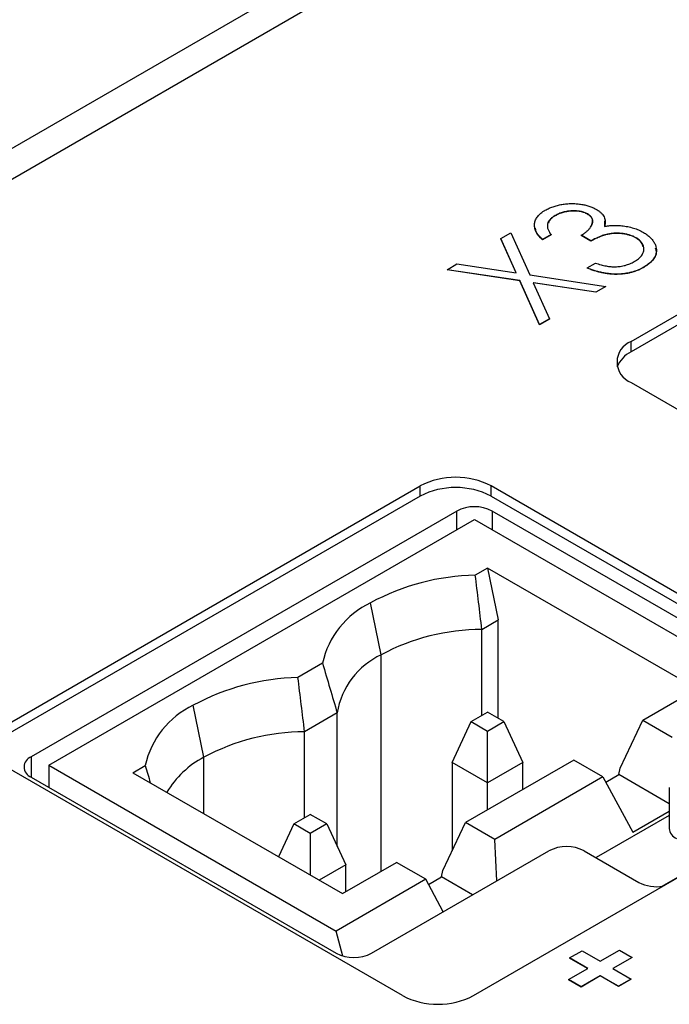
# Model space of a CAD drawing. Header units: millimetres. Extents: x 0 to 420, y 0 to 297.
# Tile 38 of 43: x 347.9 to 354.37, y 249.88 to 259.7. Entities that reach past the tile are written whole.
import ezdxf

# ---------------------------------------------------------------- set-up
doc = ezdxf.new("R2010")
doc.units = ezdxf.units.MM

msp = doc.modelspace()

# ---------------------------------------------------------------- linework, layer by layer
at = {"color": 7, "linetype": 'Continuous', "lineweight": 25}
for p, q in [((376.7633, 275.1264), (345.1556, 256.8796)), ((334.8318, 250.6137), (376.6926, 274.7794)), ((353.9944, 256.4919), (358.5906, 259.1452)), ((358.5906, 259.0431), (353.9944, 256.3898)), ((353.5583, 257.7637), (353.5583, 257.7616)), ((353.2353, 257.7466), (353.2353, 257.7445)), ((353.7297, 257.6959), (353.7285, 257.6372)), ((352.6948, 257.5177), (352.794, 257.5749)), ((352.794, 257.5749), (352.9832, 257.156)), ((352.8491, 257.1761), (352.6948, 257.5177)), ((352.6948, 257.5177), (352.6948, 257.5156)), ((352.8481, 257.1763), (352.6948, 257.5156)), ((353.1957, 257.5576), (353.1118, 257.5091)), ((353.1957, 257.5555), (353.1118, 257.5071)), ((353.1118, 257.5091), (353.1118, 257.5071)), ((353.1957, 257.5576), (353.1957, 257.5555)), ((353.5915, 257.4953), (353.4956, 257.5507)), ((353.4956, 257.5507), (353.4956, 257.5486)), ((353.5915, 257.4932), (353.4956, 257.5486)), ((353.5915, 257.4953), (353.5915, 257.4932)), ((354.0412, 257.5264), (354.0412, 257.5244)), ((352.1584, 257.2079), (352.2575, 257.2652)), ((352.2575, 257.2652), (352.8491, 257.1761)), ((353.5555, 257.2253), (353.6395, 257.2737)), ((352.8841, 257.0988), (352.1584, 257.2079)), ((352.1584, 257.2079), (352.1584, 257.2059)), ((352.8841, 257.0968), (352.1584, 257.2059)), ((353.5555, 257.2253), (353.5555, 257.2232)), ((354.1198, 257.2325), (354.1198, 257.2305)), ((353.0818, 256.661), (352.8841, 257.0988)), ((352.8841, 257.0988), (352.8841, 257.0968)), ((353.0818, 256.659), (352.8841, 257.0968)), ((352.9832, 257.156), (353.7414, 257.0418)), ((353.6423, 256.9846), (353.0183, 257.0785)), ((353.0183, 257.0785), (353.1809, 256.7182)), ((353.6423, 256.9825), (353.0193, 257.0763)), ((353.7414, 257.0418), (353.6423, 256.9846)), ((353.7414, 257.0397), (353.6423, 256.9825)), ((353.6423, 256.9846), (353.6423, 256.9825)), ((353.7414, 257.0418), (353.7414, 257.0397)), ((353.1809, 256.7182), (353.0818, 256.661)), ((353.1809, 256.7162), (353.0818, 256.659)), ((353.1809, 256.7182), (353.1809, 256.7162)), ((353.0818, 256.661), (353.0818, 256.659)), ((353.9944, 256.3898), (353.9944, 256.4919)), ((353.9944, 256.0837), (358.3431, 253.5732)), ((347.7542, 252.665), (351.8908, 255.0529)), ((351.8908, 254.9509), (351.8908, 255.0529)), ((356.5577, 252.767), (352.5979, 255.0529)), ((352.5979, 254.9509), (352.5979, 255.0529)), ((351.8908, 254.9509), (347.7542, 252.5629)), ((352.5979, 254.9509), (356.5577, 252.6649)), ((352.2546, 254.8021), (348.0119, 252.3529)), ((348.1888, 252.2686), (352.4314, 254.7179)), ((352.4314, 254.7179), (355.2952, 253.0646)), ((355.6487, 253.0468), (352.6081, 254.8021)), ((352.5622, 254.2341), (352.4399, 254.1635)), ((354.65, 253.0289), (352.5622, 254.2341)), ((352.5622, 254.2341), (352.6683, 253.7158)), ((351.5016, 253.3688), (351.3955, 253.8872)), ((352.5055, 253.6218), (352.6683, 253.7158)), ((352.6683, 252.7368), (352.6683, 253.7158)), ((352.5055, 252.7653), (352.5055, 253.6218)), ((350.9168, 253.2842), (350.6722, 253.143)), ((354.1108, 252.7177), (354.65, 253.0289)), ((349.7338, 252.3483), (349.6277, 252.8667)), ((351.0633, 252.7893), (350.7378, 252.6013)), ((351.0633, 251.4571), (351.0633, 252.7893)), ((352.3982, 252.7033), (352.5622, 252.798)), ((352.7263, 252.7033), (352.5622, 252.798)), ((352.2087, 252.295), (352.3982, 252.7033)), ((352.3982, 252.7033), (352.5622, 252.6086)), ((352.5622, 252.6086), (352.7263, 252.7033)), ((352.7263, 252.7033), (352.9158, 252.295)), ((353.8836, 252.2389), (354.1108, 252.7177)), ((354.1108, 252.7177), (354.4025, 252.5493)), ((350.7378, 251.7448), (350.7378, 252.6013)), ((352.5622, 252.0909), (352.5622, 252.6086)), ((352.4211, 249.9708), (356.5577, 252.3588)), ((348.1888, 252.2686), (348.1888, 252.0467)), ((348.1888, 252.2686), (351.0526, 250.6154)), ((349.0267, 252.1931), (349.149, 252.2637)), ((352.5622, 252.0909), (352.2087, 252.295)), ((352.2087, 252.295), (352.2087, 251.414)), ((353.4214, 252.3197), (352.343, 251.6972)), ((352.9158, 252.295), (352.5622, 252.0909)), ((352.9158, 252.0278), (352.9158, 252.295)), ((353.7131, 252.1513), (353.4214, 252.3197)), ((351.714, 249.9708), (347.7542, 252.2567)), ((349.0267, 252.1931), (351.1144, 250.9879)), ((353.7406, 252.1004), (353.8698, 252.175)), ((353.8698, 252.175), (353.8836, 252.2389)), ((354.3734, 251.8843), (353.8698, 252.175)), ((348.0119, 252.1488), (351.0525, 250.3935)), ((352.5622, 251.8237), (352.5622, 252.0909)), ((353.7131, 252.1513), (352.6347, 251.5288)), ((353.7131, 252.1513), (354.0112, 251.5995)), ((354.3734, 252.0467), (354.3734, 251.6384)), ((350.6304, 251.6828), (350.7945, 251.7775)), ((350.9586, 251.6828), (350.7945, 251.7775)), ((354.3734, 251.7675), (353.6442, 251.3466)), ((354.0112, 251.5995), (354.3734, 251.8086)), ((350.6304, 251.6828), (350.4783, 251.3551)), ((350.7945, 251.5881), (350.6304, 251.6828)), ((350.9586, 251.6828), (350.7945, 251.5881)), ((350.9586, 251.6828), (351.148, 251.2745)), ((352.1158, 251.2184), (352.343, 251.6972)), ((352.6347, 251.5288), (352.343, 251.6972)), ((350.7945, 251.5881), (350.7945, 251.1726)), ((352.6562, 251.1152), (352.6347, 251.5288)), ((351.4061, 250.3935), (353.1738, 251.414)), ((353.5274, 251.414), (354.0721, 251.0995)), ((351.1144, 250.9879), (351.6536, 251.2992)), ((351.9453, 251.1308), (351.6536, 251.2992)), ((354.298, 251.0601), (354.7849, 251.3411)), ((351.148, 251.2745), (350.883, 251.1215)), ((351.148, 251.0073), (351.148, 251.2745)), ((352.1021, 251.1545), (352.1158, 251.2184)), ((351.9453, 251.1308), (351.0526, 250.6154)), ((352.1207, 250.806), (351.9453, 251.1308)), ((351.9728, 251.0799), (352.1021, 251.1545)), ((352.4132, 250.9749), (352.1021, 251.1545)), ((351.1191, 250.366), (351.0526, 250.6154)), ((353.3797, 250.3465), (353.5044, 250.4185)), ((353.5044, 250.4185), (353.6867, 250.3132)), ((353.6867, 250.3132), (353.8786, 250.424)), ((353.8786, 250.424), (354.0033, 250.352)), ((353.562, 250.2412), (353.3797, 250.3465)), ((353.3797, 250.3465), (353.3797, 250.3444)), ((353.5602, 250.2402), (353.3797, 250.3444)), ((354.0033, 250.352), (353.8115, 250.2412)), ((354.0033, 250.35), (353.8132, 250.2402)), ((354.0033, 250.352), (354.0033, 250.35)), ((353.3701, 250.1305), (353.562, 250.2412)), ((353.8115, 250.2412), (353.9937, 250.136)), ((353.4948, 250.0585), (353.3701, 250.1305)), ((353.3701, 250.1305), (353.3701, 250.1284)), ((353.4948, 250.0564), (353.3701, 250.1284)), ((353.6867, 250.1692), (353.4948, 250.0585)), ((353.6867, 250.1672), (353.4948, 250.0564)), ((353.869, 250.064), (353.6867, 250.1692)), ((353.6867, 250.1692), (353.6867, 250.1672)), ((353.869, 250.062), (353.6867, 250.1672)), ((353.9937, 250.136), (353.869, 250.064)), ((353.9937, 250.134), (353.869, 250.062)), ((353.9937, 250.136), (353.9937, 250.134)), ((353.4948, 250.0585), (353.4948, 250.0564)), ((353.869, 250.064), (353.869, 250.062))]:
    msp.add_line(p, q, dxfattribs=at)
at = {"color": 8, "linetype": 'Continuous', "lineweight": 25}
for p, q in [((352.2546, 254.6158), (352.2546, 254.8021)), ((352.6081, 254.8021), (352.6081, 254.6159)), ((351.5016, 251.2114), (351.5016, 253.3688)), ((348.0119, 252.3529), (348.0119, 252.1488)), ((349.7338, 251.7849), (349.7338, 252.3483))]:
    msp.add_line(p, q, dxfattribs=at)
at = {"color": 7, "linetype": 'Continuous', "lineweight": 25}
for centre, radius, start, end in [((354.0719, 256.2878), 0.2183, 110.78325, 249.21652), ((354.1135, 256.1428), 0.2742, 115.72975, 159.96201), ((352.2443, 254.3706), 0.7685, 62.60969, 117.39038), ((352.2443, 254.2685), 0.7685, 62.60969, 117.39038), ((352.4314, 254.4609), 0.3843, 62.61028, 117.38978), ((352.4954, 251.8422), 2.322, 91.36913, 118.27395), ((351.7705, 253.0979), 0.8739, 115.41388, 167.68608), ((352.5104, 251.484), 2.1378, 90.13128, 118.15797), ((351.8276, 252.6668), 0.7741, 114.91163, 170.89572), ((350.7276, 250.8217), 2.322, 91.36909, 118.27398), ((350.0028, 252.0774), 0.8738, 115.41362, 167.68651), ((350.7427, 250.4635), 2.1378, 90.13123, 118.15801), ((348.0507, 252.2508), 0.1092, 110.7844, 249.21542), ((350.1698, 251.5195), 0.9364, 117.74488, 149.27621), ((354.4985, 251.6509), 0.1257, 185.69197, 245.62742), ((353.3506, 251.0728), 0.3843, 62.61028, 117.38978), ((354.2485, 251.4408), 0.3841, 242.67141, 279.35624), ((351.2293, 250.7347), 0.3843, 242.61028, 297.38978), ((352.0676, 250.6532), 0.7685, 242.60987, 297.39019)]:
    msp.add_arc(centre, radius, start, end, dxfattribs=at)
for points, knots in [([(353.1382, 257.8013), (353.1502, 257.8078), (353.1741, 257.8207), (353.2147, 257.8365), (353.258, 257.8494), (353.3038, 257.8589), (353.3508, 257.8652), (353.398, 257.868), (353.4446, 257.8666), (353.49, 257.8617), (353.5335, 257.8537), (353.5737, 257.8426), (353.6108, 257.829), (353.632, 257.8176), (353.6427, 257.8119)], [0, 0, 0, 0, 0.088152, 0.174818, 0.261298, 0.348501, 0.435009, 0.519029, 0.601423, 0.684099, 0.765985, 0.844847, 0.922235, 1, 1, 1, 1]), ([(353.1118, 257.5091), (353.1046, 257.5158), (353.0907, 257.529), (353.0728, 257.5491), (353.0579, 257.5691), (353.0463, 257.5891), (353.0375, 257.6089), (353.0321, 257.6286), (353.0295, 257.6481), (353.0306, 257.6675), (353.0342, 257.6865), (353.0408, 257.705), (353.0503, 257.7227), (353.0622, 257.7399), (353.0772, 257.7563), (353.0947, 257.772), (353.1149, 257.7873), (353.1304, 257.7966), (353.1382, 257.8013)], [0, 0, 0, 0, 0.074282, 0.144875, 0.213158, 0.279066, 0.342788, 0.405011, 0.466609, 0.527393, 0.58752, 0.646103, 0.704302, 0.762167, 0.820014, 0.878488, 0.938507, 1, 1, 1, 1]), ([(353.5583, 257.7637), (353.5533, 257.7664), (353.5434, 257.7719), (353.5266, 257.7786), (353.5089, 257.7842), (353.4903, 257.7888), (353.4705, 257.792), (353.4497, 257.794), (353.4277, 257.795), (353.4051, 257.7944), (353.3821, 257.793), (353.3594, 257.7901), (353.3373, 257.7861), (353.3157, 257.7808), (353.2947, 257.774), (353.2742, 257.7661), (353.2542, 257.757), (353.2417, 257.7501), (353.2353, 257.7466)], [0, 0, 0, 0, 0.0573937, 0.1140535, 0.1691673, 0.2255261, 0.2817698, 0.3402862, 0.4007051, 0.4641325, 0.5289745, 0.5927755, 0.6565383, 0.7214926, 0.7880119, 0.8561789, 0.9264562, 1, 1, 1, 1]), ([(353.5583, 257.7616), (353.5533, 257.7644), (353.5434, 257.7698), (353.5266, 257.7766), (353.5089, 257.7822), (353.4903, 257.7867), (353.4705, 257.79), (353.4497, 257.792), (353.4277, 257.7929), (353.4051, 257.7924), (353.3821, 257.791), (353.3594, 257.7881), (353.3373, 257.7841), (353.3157, 257.7788), (353.2947, 257.772), (353.2742, 257.7641), (353.2542, 257.7549), (353.2417, 257.748), (353.2353, 257.7445)], [0, 0, 0, 0, 0.0573937, 0.1140535, 0.1691673, 0.2255261, 0.2817698, 0.3402862, 0.4007051, 0.4641325, 0.5289745, 0.5927755, 0.6565383, 0.7214926, 0.7880119, 0.8561789, 0.9264562, 1, 1, 1, 1]), ([(353.4956, 257.5507), (353.5057, 257.5568), (353.5258, 257.5688), (353.551, 257.5887), (353.573, 257.6089), (353.5898, 257.6299), (353.6023, 257.6506), (353.6104, 257.6704), (353.6127, 257.6891), (353.6102, 257.7066), (353.603, 257.7229), (353.5919, 257.7379), (353.5773, 257.7517), (353.5647, 257.7597), (353.5583, 257.7637)], [0, 0, 0, 0, 0.1058, 0.208102, 0.306952, 0.403845, 0.495836, 0.580279, 0.657016, 0.729335, 0.79901, 0.865583, 0.932309, 1, 1, 1, 1]), ([(353.6032, 257.6586), (353.608, 257.6757), (353.6156, 257.703), (353.5919, 257.7386), (353.5695, 257.754), (353.5583, 257.7616)], [0, 0, 0, 0, 0.460222, 0.73015, 1, 1, 1, 1]), ([(353.6427, 257.8119), (353.6523, 257.806), (353.671, 257.7945), (353.6939, 257.7752), (353.7124, 257.755), (353.7258, 257.7338), (353.7341, 257.7115), (353.7374, 257.6882), (353.7357, 257.6639), (353.7309, 257.6476), (353.7285, 257.6393)], [0, 0, 0, 0, 0.1289606, 0.2523559, 0.3727193, 0.4922966, 0.6125468, 0.7362914, 0.8648911, 1, 1, 1, 1]), ([(353.2353, 257.7466), (353.2256, 257.7406), (353.2068, 257.7289), (353.1851, 257.7089), (353.1689, 257.688), (353.1613, 257.6694), (353.1584, 257.6541), (353.1585, 257.6419), (353.1596, 257.6292), (353.1633, 257.616), (353.1689, 257.6022), (353.1757, 257.5878), (353.1848, 257.5728), (353.192, 257.5628), (353.1957, 257.5576)], [0, 0, 0, 0, 0.120032, 0.233521, 0.344431, 0.454949, 0.511874, 0.57062, 0.63265, 0.698517, 0.767458, 0.840518, 0.917842, 1, 1, 1, 1]), ([(353.2353, 257.7445), (353.2121, 257.73), (353.1785, 257.7089), (353.1715, 257.6812), (353.1694, 257.6725)], [0, 0, 0, 0, 0.686658, 1, 1, 1, 1]), ([(353.1118, 257.5071), (353.0838, 257.533), (353.0449, 257.569), (353.0419, 257.6107), (353.041, 257.6225)], [0, 0, 0, 0, 0.71757, 1, 1, 1, 1]), ([(354.0412, 257.5264), (354.0322, 257.5313), (354.0143, 257.541), (353.9831, 257.5523), (353.9497, 257.5615), (353.9139, 257.5678), (353.8771, 257.5715), (353.84, 257.5722), (353.8034, 257.5696), (353.7733, 257.565), (353.7491, 257.5595), (353.7295, 257.5542), (353.7093, 257.5473), (353.6877, 257.5394), (353.6651, 257.5302), (353.6415, 257.5198), (353.6166, 257.5081), (353.6001, 257.4996), (353.5915, 257.4953)], [0, 0, 0, 0, 0.072483, 0.144336, 0.216269, 0.289826, 0.363748, 0.435901, 0.50742, 0.580162, 0.618838, 0.660808, 0.707132, 0.757253, 0.811151, 0.869953, 0.932709, 1, 1, 1, 1]), ([(354.0412, 257.5244), (354.0322, 257.5292), (354.0143, 257.5389), (353.9831, 257.5503), (353.9497, 257.5594), (353.9139, 257.5657), (353.8771, 257.5694), (353.84, 257.5702), (353.8034, 257.5676), (353.7733, 257.5629), (353.7491, 257.5575), (353.7295, 257.5522), (353.7093, 257.5452), (353.6877, 257.5374), (353.6651, 257.5282), (353.6415, 257.5177), (353.6166, 257.506), (353.6001, 257.4976), (353.5915, 257.4932)], [0, 0, 0, 0, 0.072483, 0.144336, 0.216269, 0.289826, 0.363748, 0.435901, 0.50742, 0.580162, 0.618838, 0.660808, 0.707132, 0.757253, 0.811151, 0.869953, 0.932709, 1, 1, 1, 1]), ([(353.7285, 257.6393), (353.7424, 257.6417), (353.77, 257.6466), (353.8131, 257.6498), (353.8567, 257.6501), (353.8855, 257.6475), (353.9001, 257.6462)], [0, 0, 0, 0, 0.250334, 0.497098, 0.745903, 1, 1, 1, 1]), ([(353.9001, 257.6462), (353.9104, 257.645), (353.9309, 257.6426), (353.9606, 257.6372), (353.9894, 257.6307), (354.017, 257.6229), (354.0438, 257.614), (354.0694, 257.6037), (354.0941, 257.5924), (354.1094, 257.5838), (354.1171, 257.5795)], [0, 0, 0, 0, 0.126046, 0.250947, 0.373622, 0.497176, 0.620273, 0.744382, 0.87147, 1, 1, 1, 1]), ([(354.1171, 257.5795), (354.1298, 257.5717), (354.155, 257.5562), (354.1856, 257.5293), (354.2109, 257.5004), (354.2299, 257.4696), (354.2423, 257.4379), (354.2474, 257.4059), (354.2445, 257.3742), (354.2339, 257.343), (354.2162, 257.3127), (354.1908, 257.2841), (354.1593, 257.2568), (354.1331, 257.2407), (354.1198, 257.2325)], [0, 0, 0, 0, 0.082872, 0.165142, 0.248491, 0.333462, 0.418329, 0.500365, 0.581906, 0.664008, 0.746485, 0.828958, 0.912783, 1, 1, 1, 1]), ([(354.0253, 257.2888), (354.033, 257.2934), (354.0481, 257.3025), (354.0675, 257.3171), (354.0845, 257.3319), (354.0979, 257.3474), (354.1087, 257.3631), (354.1158, 257.3793), (354.1205, 257.3958), (354.1217, 257.4125), (354.1201, 257.429), (354.1165, 257.4451), (354.1103, 257.4605), (354.1015, 257.4751), (354.0902, 257.4891), (354.0761, 257.5022), (354.0601, 257.5149), (354.0476, 257.5226), (354.0412, 257.5264)], [0, 0, 0, 0, 0.0726365, 0.1417262, 0.2082692, 0.2731177, 0.3360498, 0.3987839, 0.4614624, 0.5246603, 0.587471, 0.6483012, 0.7072843, 0.7655086, 0.8230883, 0.8812071, 0.940024, 1, 1, 1, 1]), ([(354.114, 257.437), (354.1104, 257.4506), (354.1019, 257.4837), (354.0637, 257.5093), (354.0412, 257.5244)], [0, 0, 0, 0, 0.410789, 1, 1, 1, 1]), ([(354.233, 257.4267), (354.2386, 257.4114), (354.2546, 257.3683), (354.2129, 257.2958), (354.1508, 257.2523), (354.1198, 257.2305)], [0, 0, 0, 0, 0.215244, 0.60741, 1, 1, 1, 1]), ([(353.6395, 257.2737), (353.6486, 257.2707), (353.6663, 257.2647), (353.6932, 257.2571), (353.719, 257.2505), (353.7438, 257.2453), (353.7677, 257.2412), (353.7908, 257.2386), (353.813, 257.2369), (353.8275, 257.237), (353.8345, 257.2371)], [0, 0, 0, 0, 0.152217, 0.296177, 0.431862, 0.55851, 0.677785, 0.79096, 0.898105, 1, 1, 1, 1]), ([(353.8345, 257.2371), (353.8432, 257.2374), (353.8606, 257.2381), (353.8862, 257.2411), (353.9112, 257.2452), (353.9353, 257.2512), (353.9591, 257.2583), (353.9819, 257.2671), (354.0044, 257.2771), (354.0182, 257.2848), (354.0253, 257.2888)], [0, 0, 0, 0, 0.121204, 0.241415, 0.361745, 0.482356, 0.605846, 0.732505, 0.863626, 1, 1, 1, 1]), ([(354.1198, 257.2325), (354.1103, 257.2273), (354.0916, 257.2171), (354.0617, 257.2034), (354.0306, 257.192), (353.9985, 257.1824), (353.9656, 257.1746), (353.9315, 257.1689), (353.8963, 257.1651), (353.8602, 257.1634), (353.8234, 257.1636), (353.7862, 257.166), (353.7485, 257.1706), (353.7105, 257.1772), (353.6721, 257.1861), (353.6335, 257.1971), (353.594, 257.2099), (353.5686, 257.2201), (353.5555, 257.2253)], [0, 0, 0, 0, 0.063186, 0.124194, 0.183604, 0.241346, 0.298312, 0.355201, 0.412588, 0.470703, 0.529828, 0.58992, 0.651564, 0.715502, 0.78143, 0.850905, 0.923451, 1, 1, 1, 1]), ([(354.1198, 257.2305), (354.1103, 257.2253), (354.0916, 257.215), (354.0617, 257.2014), (354.0306, 257.1899), (353.9985, 257.1804), (353.9656, 257.1726), (353.9315, 257.1668), (353.8963, 257.163), (353.8602, 257.1614), (353.8234, 257.1615), (353.7862, 257.1639), (353.7485, 257.1686), (353.7105, 257.1751), (353.6721, 257.1841), (353.6335, 257.1951), (353.594, 257.2079), (353.5686, 257.218), (353.5555, 257.2232)], [0, 0, 0, 0, 0.063186, 0.124194, 0.183604, 0.241346, 0.298312, 0.355201, 0.412588, 0.470703, 0.529828, 0.58992, 0.651564, 0.715502, 0.78143, 0.850905, 0.923451, 1, 1, 1, 1])]:
    msp.add_open_spline(points, degree=3, knots=knots, dxfattribs=at)
for points in [[(352.5055, 253.6218), (352.4841, 253.8026), (352.4622, 253.9831), (352.4399, 254.1635)], [(350.9168, 253.2842), (350.9653, 253.119), (351.0141, 252.954), (351.0633, 252.7893)], [(350.7378, 252.6013), (350.7163, 252.7821), (350.6944, 252.9626), (350.6722, 253.143)], [(349.149, 252.2637), (349.1657, 252.207), (349.1824, 252.1503), (349.1991, 252.0936)]]:
    msp.add_open_spline(points, degree=3, dxfattribs=at)

doc.saveas('drawing.dxf')
